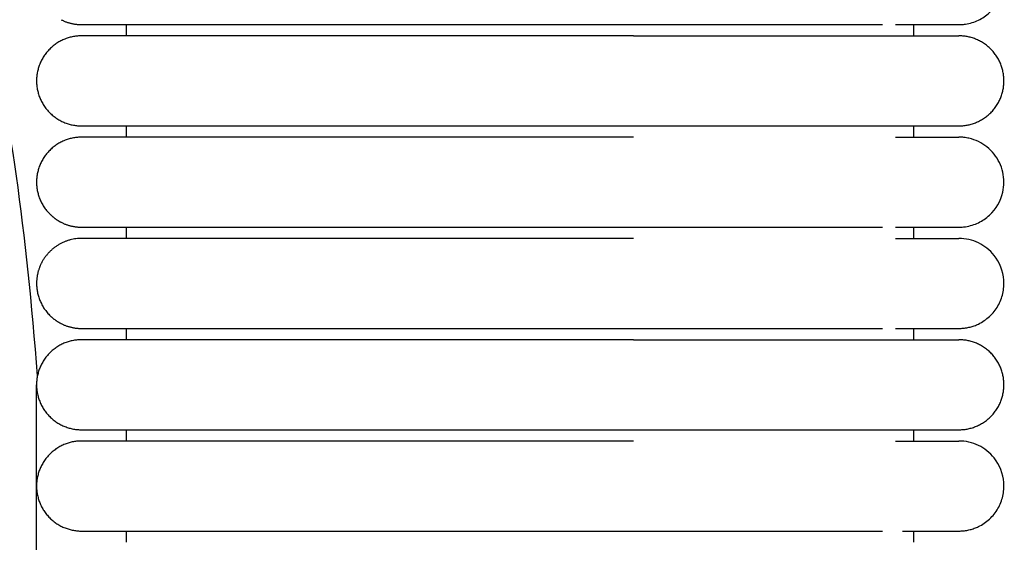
# Model space of a CAD drawing. Header units: millimetres. Extents: x -31695 to -19845, y -5614 to 7253.
# Tile 233 of 256: x -29456 to -29412, y 5400 to 5424. Entities that reach past the tile are written whole.
import ezdxf

# ---------------------------------------------------------------- set-up
doc = ezdxf.new("R2010")
doc.units = ezdxf.units.MM
doc.layers.add('2d', color=7, linetype='Continuous', true_color=0x000000)

msp = doc.modelspace()

# ---------------------------------------------------------------- linework, layer by layer
at = {"layer": '2d', "linetype": 'Continuous', "lineweight": -3}
msp.add_lwpolyline([(-29455.065, 4642.495), (-29455.065, 5407.495)], dxfattribs=at)
for points, knots in [([(-29414.064, 5423.495), (-29414.031, 5423.495), (-29413.998, 5423.496), (-29413.898, 5423.501), (-29413.832, 5423.508), (-29413.766, 5423.517), (-29413.569, 5423.547), (-29413.377, 5423.607), (-29413.197, 5423.693), (-29413.017, 5423.78), (-29412.85, 5423.893), (-29412.704, 5424.029), (-29412.412, 5424.3), (-29412.203, 5424.661), (-29412.114, 5425.05), (-29412.048, 5425.342), (-29412.048, 5425.649), (-29412.115, 5425.94), (-29412.182, 5426.232), (-29412.314, 5426.508), (-29412.501, 5426.742), (-29412.687, 5426.976), (-29412.928, 5427.167), (-29413.197, 5427.297), (-29413.332, 5427.362), (-29413.474, 5427.412), (-29413.62, 5427.445), (-29413.693, 5427.462), (-29413.767, 5427.474), (-29413.878, 5427.487), (-29413.915, 5427.49), (-29413.981, 5427.493), (-29414.037, 5427.494), (-29414.065, 5427.495)], [23.445449, 23.445449, 23.445449, 23.445449, 23.445585, 23.445585, 23.445858, 23.445858, 23.445858, 24.046304, 24.046304, 24.046304, 24.647116, 24.647116, 24.647116, 25.861402, 25.861402, 25.861402, 26.766961, 26.766961, 26.766961, 27.671866, 27.671866, 27.671866, 28.57713, 28.57713, 28.57713, 29.026869, 29.026869, 29.026869, 29.266306, 29.266306, 29.386017, 29.386017, 29.475734, 29.475734, 29.475734, 29.475734]), ([(-29428.526, 5423.495), (-29428.326, 5423.495), (-29428.121, 5423.495), (-29427.922, 5423.495), (-29427.72, 5423.495), (-29427.519, 5423.495), (-29427.318, 5423.495), (-29427.117, 5423.495), (-29426.916, 5423.495), (-29426.716, 5423.495), (-29426.516, 5423.495), (-29426.317, 5423.495), (-29426.118, 5423.495), (-29425.919, 5423.495), (-29425.722, 5423.495), (-29425.525, 5423.495), (-29425.329, 5423.495), (-29425.133, 5423.495), (-29424.939, 5423.495), (-29424.745, 5423.495), (-29424.553, 5423.495), (-29424.362, 5423.495), (-29424.171, 5423.495), (-29423.982, 5423.495), (-29423.795, 5423.495), (-29423.608, 5423.495), (-29423.423, 5423.495), (-29423.241, 5423.495), (-29423.059, 5423.495), (-29422.88, 5423.495), (-29422.705, 5423.495), (-29422.53, 5423.495), (-29422.358, 5423.495), (-29422.189, 5423.495), (-29422.021, 5423.495), (-29421.856, 5423.495), (-29421.693, 5423.495), (-29421.531, 5423.495), (-29421.372, 5423.495), (-29421.218, 5423.495), (-29421.063, 5423.495), (-29420.912, 5423.495), (-29420.764, 5423.495), (-29420.69, 5423.495), (-29420.618, 5423.495), (-29420.546, 5423.495), (-29420.474, 5423.495), (-29420.403, 5423.495), (-29420.333, 5423.495), (-29420.194, 5423.495), (-29420.057, 5423.495), (-29419.925, 5423.495), (-29419.923, 5423.495), (-29419.921, 5423.495), (-29419.913, 5423.495), (-29419.909, 5423.495), (-29419.905, 5423.495), (-29419.901, 5423.495), (-29419.894, 5423.495), (-29419.886, 5423.495), (-29419.878, 5423.495), (-29419.874, 5423.495), (-29419.87, 5423.495), (-29419.866, 5423.495), (-29419.863, 5423.495), (-29419.859, 5423.495), (-29419.855, 5423.495), (-29419.851, 5423.495), (-29419.847, 5423.495), (-29419.843, 5423.495), (-29419.839, 5423.495), (-29419.836, 5423.495), (-29419.832, 5423.495), (-29419.801, 5423.495), (-29419.77, 5423.495), (-29419.739, 5423.495), (-29419.709, 5423.495), (-29419.678, 5423.495), (-29419.648, 5423.495), (-29419.618, 5423.495), (-29419.588, 5423.495), (-29419.558, 5423.495), (-29419.543, 5423.495), (-29419.528, 5423.495), (-29419.513, 5423.495), (-29419.505, 5423.495), (-29419.498, 5423.495), (-29419.49, 5423.495), (-29419.483, 5423.495), (-29419.475, 5423.495), (-29419.468, 5423.495), (-29419.438, 5423.495), (-29419.408, 5423.495), (-29419.379, 5423.495), (-29419.32, 5423.495), (-29419.262, 5423.495), (-29419.204, 5423.495), (-29419.146, 5423.495), (-29419.089, 5423.495), (-29419.033, 5423.495), (-29419.026, 5423.495), (-29419.019, 5423.495), (-29419.012, 5423.495), (-29419.005, 5423.495), (-29418.998, 5423.495), (-29418.991, 5423.495), (-29418.977, 5423.495), (-29418.963, 5423.495), (-29418.949, 5423.495), (-29418.921, 5423.495), (-29418.893, 5423.495), (-29418.866, 5423.495), (-29418.811, 5423.495), (-29418.756, 5423.495), (-29418.703, 5423.495), (-29418.649, 5423.495), (-29418.596, 5423.495), (-29418.544, 5423.495), (-29418.518, 5423.495), (-29418.492, 5423.495), (-29418.467, 5423.495), (-29418.441, 5423.495), (-29418.416, 5423.495), (-29418.39, 5423.495), (-29418.365, 5423.495), (-29418.34, 5423.495), (-29418.315, 5423.495), (-29418.303, 5423.495), (-29418.29, 5423.495), (-29418.278, 5423.495), (-29418.266, 5423.495), (-29418.253, 5423.495), (-29418.241, 5423.495), (-29418.229, 5423.495), (-29418.217, 5423.495), (-29418.205, 5423.495), (-29418.199, 5423.495), (-29418.193, 5423.495), (-29418.187, 5423.495), (-29418.18, 5423.495), (-29418.174, 5423.495), (-29418.168, 5423.495), (-29418.162, 5423.495), (-29418.156, 5423.495), (-29418.15, 5423.495), (-29418.144, 5423.495), (-29418.138, 5423.495), (-29418.133, 5423.495), (-29418.121, 5423.495), (-29418.109, 5423.495), (-29418.097, 5423.495), (-29418.05, 5423.495), (-29418.003, 5423.495), (-29417.958, 5423.495), (-29417.912, 5423.495), (-29417.868, 5423.495), (-29417.824, 5423.495), (-29417.819, 5423.495), (-29417.813, 5423.495), (-29417.808, 5423.495), (-29417.802, 5423.495), (-29417.797, 5423.495), (-29417.791, 5423.495), (-29417.786, 5423.495), (-29417.781, 5423.495), (-29417.775, 5423.495), (-29417.77, 5423.495), (-29417.765, 5423.495), (-29417.759, 5423.495), (-29417.738, 5423.495), (-29417.717, 5423.495), (-29417.696, 5423.495), (-29417.685, 5423.495), (-29417.675, 5423.495), (-29417.665, 5423.495), (-29417.654, 5423.495), (-29417.644, 5423.495), (-29417.634, 5423.495), (-29417.629, 5423.495), (-29417.624, 5423.495), (-29417.619, 5423.495), (-29417.616, 5423.495), (-29417.613, 5423.495), (-29417.603, 5423.495), (-29417.593, 5423.495), (-29417.583, 5423.495), (-29417.573, 5423.495), (-29417.568, 5423.495), (-29417.563, 5423.495), (-29417.558, 5423.495), (-29417.553, 5423.495), (-29417.549, 5423.495), (-29417.544, 5423.495), (-29417.541, 5423.495), (-29417.539, 5423.495), (-29417.529, 5423.495), (-29417.524, 5423.495), (-29417.519, 5423.495), (-29417.46, 5423.495)], [0, 0, 0, 0, 0.61035, 0.61035, 0.61035, 1.221908, 1.221908, 1.221908, 1.834584, 1.834584, 1.834584, 2.448268, 2.448268, 2.448268, 3.062854, 3.062854, 3.062854, 3.678255, 3.678255, 3.678255, 4.2944, 4.2944, 4.2944, 4.911267, 4.911267, 4.911267, 5.52724, 5.52724, 5.52724, 6.137512, 6.137512, 6.137512, 6.742404, 6.742404, 6.742404, 7.341971, 7.341971, 7.341971, 7.936146, 7.936146, 7.936146, 8.52481, 8.52481, 8.52481, 8.81699, 8.81699, 8.81699, 9.107711, 9.107711, 9.107711, 9.684667, 9.684667, 9.684667, 9.701567, 9.701567, 9.701567, 9.718476, 9.718476, 9.718476, 9.752318, 9.752318, 9.752318, 9.76925, 9.76925, 9.76925, 9.786189, 9.786189, 9.786189, 9.803136, 9.803136, 9.803136, 9.820091, 9.820091, 9.820091, 9.955993, 9.955993, 9.955993, 10.092367, 10.092367, 10.092367, 10.229205, 10.229205, 10.229205, 10.297797, 10.297797, 10.297797, 10.332135, 10.332135, 10.332135, 10.366502, 10.366502, 10.366502, 10.50425, 10.50425, 10.50425, 10.781079, 10.781079, 10.781079, 11.059649, 11.059649, 11.059649, 11.09459, 11.09459, 11.09459, 11.129558, 11.129558, 11.129558, 11.199572, 11.199572, 11.199572, 11.339916, 11.339916, 11.339916, 11.621846, 11.621846, 11.621846, 11.905407, 11.905407, 11.905407, 12.04779, 12.04779, 12.04779, 12.190572, 12.190572, 12.190572, 12.33375, 12.33375, 12.33375, 12.405487, 12.405487, 12.405487, 12.477322, 12.477322, 12.477322, 12.549256, 12.549256, 12.549256, 12.585259, 12.585259, 12.585259, 12.621287, 12.621287, 12.621287, 12.657339, 12.657339, 12.657339, 12.693416, 12.693416, 12.693416, 12.765642, 12.765642, 12.765642, 13.05552, 13.05552, 13.05552, 13.346956, 13.346956, 13.346956, 13.383495, 13.383495, 13.383495, 13.420059, 13.420059, 13.420059, 13.456647, 13.456647, 13.456647, 13.49326, 13.49326, 13.49326, 13.639954, 13.639954, 13.639954, 13.713449, 13.713449, 13.713449, 13.787043, 13.787043, 13.787043, 13.823877, 13.823877, 13.823877, 13.860736, 13.860736, 13.860736, 13.934527, 13.934527, 13.934527, 13.97146, 13.97146, 13.97146, 14.008418, 14.008418, 14.008418, 14.045402, 14.045402, 14.045402, 14.08241, 14.08241, 14.08241, 14.08241]), ([(-29416.883, 5423.495), (-29416.2, 5423.495), (-29415.638, 5423.495), (-29415.203, 5423.495), (-29414.832, 5423.495), (-29414.554, 5423.495), (-29414.365, 5423.495), (-29414.177, 5423.495), (-29414.078, 5423.495), (-29414.065, 5423.495)], [0, 0, 0, 0, 8.585178, 8.585178, 8.585178, 15.830794, 15.830794, 15.830794, 22.971222, 22.971222, 22.971222, 22.971222]), ([(-29416.884, 5418.495), (-29416.198, 5418.495), (-29415.637, 5418.495), (-29415.203, 5418.495), (-29414.833, 5418.495), (-29414.554, 5418.495), (-29414.365, 5418.495), (-29414.177, 5418.495), (-29414.079, 5418.495), (-29414.065, 5418.495)], [0, 0, 0, 0, 8.649967, 8.649967, 8.649967, 15.950265, 15.950265, 15.950265, 23.14458, 23.14458, 23.14458, 23.14458]), ([(-29414.065, 5414.495), (-29414.065, 5414.495), (-29414.064, 5414.495), (-29414.031, 5414.495), (-29413.998, 5414.496), (-29413.898, 5414.501), (-29413.832, 5414.508), (-29413.766, 5414.517), (-29413.569, 5414.547), (-29413.377, 5414.607), (-29413.197, 5414.693), (-29413.017, 5414.78), (-29412.85, 5414.893), (-29412.704, 5415.029), (-29412.412, 5415.3), (-29412.203, 5415.661), (-29412.114, 5416.05), (-29412.048, 5416.342), (-29412.048, 5416.649), (-29412.115, 5416.94), (-29412.182, 5417.232), (-29412.314, 5417.508), (-29412.501, 5417.742), (-29412.687, 5417.976), (-29412.928, 5418.167), (-29413.197, 5418.297), (-29413.332, 5418.362), (-29413.474, 5418.412), (-29413.62, 5418.445), (-29413.693, 5418.462), (-29413.767, 5418.474), (-29413.878, 5418.487), (-29413.915, 5418.49), (-29413.981, 5418.493), (-29414.037, 5418.494), (-29414.065, 5418.495)], [22.984213, 22.984213, 22.984213, 22.984213, 23.054023, 23.054023, 23.155036, 23.155036, 23.357149, 23.357149, 23.357149, 23.964847, 23.964847, 23.964847, 24.572917, 24.572917, 24.572917, 25.80187, 25.80187, 25.80187, 26.718367, 26.718367, 26.718367, 27.634202, 27.634202, 27.634202, 28.550401, 28.550401, 28.550401, 29.005572, 29.005572, 29.005572, 29.247901, 29.247901, 29.369058, 29.369058, 29.459858, 29.459858, 29.459858, 29.459858]), ([(-29428.526, 5414.495), (-29428.326, 5414.495), (-29428.121, 5414.495), (-29427.922, 5414.495), (-29427.72, 5414.495), (-29427.519, 5414.495), (-29427.318, 5414.495), (-29427.117, 5414.495), (-29426.916, 5414.495), (-29426.716, 5414.495), (-29426.516, 5414.495), (-29426.317, 5414.495), (-29426.118, 5414.495), (-29425.919, 5414.495), (-29425.722, 5414.495), (-29425.525, 5414.495), (-29425.329, 5414.495), (-29425.133, 5414.495), (-29424.939, 5414.495), (-29424.745, 5414.495), (-29424.553, 5414.495), (-29424.362, 5414.495), (-29424.171, 5414.495), (-29423.982, 5414.495), (-29423.795, 5414.495), (-29423.608, 5414.495), (-29423.423, 5414.495), (-29423.241, 5414.495), (-29423.059, 5414.495), (-29422.88, 5414.495), (-29422.705, 5414.495), (-29422.53, 5414.495), (-29422.358, 5414.495), (-29422.189, 5414.495), (-29422.021, 5414.495), (-29421.856, 5414.495), (-29421.693, 5414.495), (-29421.531, 5414.495), (-29421.372, 5414.495), (-29421.218, 5414.495), (-29421.064, 5414.495), (-29420.912, 5414.495), (-29420.764, 5414.495), (-29420.617, 5414.495), (-29420.473, 5414.495), (-29420.333, 5414.495), (-29420.263, 5414.495), (-29420.194, 5414.495), (-29420.126, 5414.495), (-29420.058, 5414.495), (-29419.991, 5414.495), (-29419.925, 5414.495), (-29419.923, 5414.495), (-29419.921, 5414.495), (-29419.913, 5414.495), (-29419.909, 5414.495), (-29419.905, 5414.495), (-29419.901, 5414.495), (-29419.894, 5414.495), (-29419.886, 5414.495), (-29419.878, 5414.495), (-29419.87, 5414.495), (-29419.863, 5414.495), (-29419.855, 5414.495), (-29419.851, 5414.495), (-29419.847, 5414.495), (-29419.843, 5414.495), (-29419.841, 5414.495), (-29419.839, 5414.495), (-29419.832, 5414.495), (-29419.801, 5414.495), (-29419.77, 5414.495), (-29419.739, 5414.495), (-29419.709, 5414.495), (-29419.678, 5414.495), (-29419.648, 5414.495), (-29419.618, 5414.495), (-29419.588, 5414.495), (-29419.558, 5414.495), (-29419.543, 5414.495), (-29419.528, 5414.495), (-29419.513, 5414.495), (-29419.498, 5414.495), (-29419.483, 5414.495), (-29419.468, 5414.495), (-29419.438, 5414.495), (-29419.408, 5414.495), (-29419.379, 5414.495), (-29419.35, 5414.495), (-29419.32, 5414.495), (-29419.291, 5414.495), (-29419.262, 5414.495), (-29419.233, 5414.495), (-29419.204, 5414.495), (-29419.146, 5414.495), (-29419.089, 5414.495), (-29419.033, 5414.495), (-29419.026, 5414.495), (-29419.019, 5414.495), (-29419.012, 5414.495), (-29419.005, 5414.495), (-29418.998, 5414.495), (-29418.991, 5414.495), (-29418.977, 5414.495), (-29418.963, 5414.495), (-29418.949, 5414.495), (-29418.921, 5414.495), (-29418.893, 5414.495), (-29418.866, 5414.495), (-29418.811, 5414.495), (-29418.756, 5414.495), (-29418.703, 5414.495), (-29418.649, 5414.495), (-29418.596, 5414.495), (-29418.544, 5414.495), (-29418.518, 5414.495), (-29418.492, 5414.495), (-29418.467, 5414.495), (-29418.441, 5414.495), (-29418.416, 5414.495), (-29418.39, 5414.495), (-29418.365, 5414.495), (-29418.34, 5414.495), (-29418.315, 5414.495), (-29418.303, 5414.495), (-29418.29, 5414.495), (-29418.278, 5414.495), (-29418.266, 5414.495), (-29418.253, 5414.495), (-29418.241, 5414.495), (-29418.229, 5414.495), (-29418.217, 5414.495), (-29418.205, 5414.495), (-29418.199, 5414.495), (-29418.193, 5414.495), (-29418.187, 5414.495), (-29418.18, 5414.495), (-29418.174, 5414.495), (-29418.168, 5414.495), (-29418.162, 5414.495), (-29418.156, 5414.495), (-29418.15, 5414.495), (-29418.144, 5414.495), (-29418.138, 5414.495), (-29418.133, 5414.495), (-29418.121, 5414.495), (-29418.109, 5414.495), (-29418.097, 5414.495), (-29418.05, 5414.495), (-29418.003, 5414.495), (-29417.958, 5414.495), (-29417.912, 5414.495), (-29417.868, 5414.495), (-29417.824, 5414.495), (-29417.819, 5414.495), (-29417.813, 5414.495), (-29417.808, 5414.495), (-29417.802, 5414.495), (-29417.797, 5414.495), (-29417.791, 5414.495), (-29417.786, 5414.495), (-29417.781, 5414.495), (-29417.775, 5414.495), (-29417.77, 5414.495), (-29417.765, 5414.495), (-29417.759, 5414.495), (-29417.738, 5414.495), (-29417.717, 5414.495), (-29417.696, 5414.495), (-29417.685, 5414.495), (-29417.675, 5414.495), (-29417.665, 5414.495), (-29417.654, 5414.495), (-29417.644, 5414.495), (-29417.634, 5414.495), (-29417.629, 5414.495), (-29417.624, 5414.495), (-29417.619, 5414.495), (-29417.616, 5414.495), (-29417.613, 5414.495), (-29417.603, 5414.495), (-29417.593, 5414.495), (-29417.583, 5414.495), (-29417.573, 5414.495), (-29417.568, 5414.495), (-29417.563, 5414.495), (-29417.558, 5414.495), (-29417.553, 5414.495), (-29417.549, 5414.495), (-29417.544, 5414.495), (-29417.541, 5414.495), (-29417.539, 5414.495), (-29417.529, 5414.495), (-29417.524, 5414.495), (-29417.519, 5414.495), (-29417.46, 5414.495)], [0, 0, 0, 0, 0.61035, 0.61035, 0.61035, 1.221908, 1.221908, 1.221908, 1.834584, 1.834584, 1.834584, 2.448268, 2.448268, 2.448268, 3.062854, 3.062854, 3.062854, 3.678255, 3.678255, 3.678255, 4.2944, 4.2944, 4.2944, 4.911267, 4.911267, 4.911267, 5.52724, 5.52724, 5.52724, 6.137512, 6.137512, 6.137512, 6.742404, 6.742404, 6.742404, 7.341971, 7.341971, 7.341971, 7.936146, 7.936146, 7.936146, 8.524809, 8.524809, 8.524809, 9.107743, 9.107743, 9.107743, 9.39697, 9.39697, 9.39697, 9.684666, 9.684666, 9.684666, 9.701566, 9.701566, 9.701566, 9.718476, 9.718476, 9.718476, 9.752317, 9.752317, 9.752317, 9.786188, 9.786188, 9.786188, 9.803135, 9.803135, 9.803135, 9.82009, 9.82009, 9.82009, 9.955993, 9.955993, 9.955993, 10.092366, 10.092366, 10.092366, 10.229204, 10.229204, 10.229204, 10.297796, 10.297796, 10.297796, 10.366501, 10.366501, 10.366501, 10.504249, 10.504249, 10.504249, 10.642443, 10.642443, 10.642443, 10.781077, 10.781077, 10.781077, 11.059646, 11.059646, 11.059646, 11.094587, 11.094587, 11.094587, 11.129555, 11.129555, 11.129555, 11.19957, 11.19957, 11.19957, 11.339913, 11.339913, 11.339913, 11.621843, 11.621843, 11.621843, 11.905404, 11.905404, 11.905404, 12.047787, 12.047787, 12.047787, 12.190569, 12.190569, 12.190569, 12.333747, 12.333747, 12.333747, 12.405484, 12.405484, 12.405484, 12.477319, 12.477319, 12.477319, 12.549253, 12.549253, 12.549253, 12.585256, 12.585256, 12.585256, 12.621284, 12.621284, 12.621284, 12.657336, 12.657336, 12.657336, 12.693413, 12.693413, 12.693413, 12.765639, 12.765639, 12.765639, 13.055517, 13.055517, 13.055517, 13.346952, 13.346952, 13.346952, 13.383492, 13.383492, 13.383492, 13.420056, 13.420056, 13.420056, 13.456644, 13.456644, 13.456644, 13.493257, 13.493257, 13.493257, 13.639951, 13.639951, 13.639951, 13.713446, 13.713446, 13.713446, 13.787039, 13.787039, 13.787039, 13.823873, 13.823873, 13.823873, 13.860732, 13.860732, 13.860732, 13.934524, 13.934524, 13.934524, 13.971457, 13.971457, 13.971457, 14.008415, 14.008415, 14.008415, 14.045398, 14.045398, 14.045398, 14.082406, 14.082406, 14.082406, 14.082406]), ([(-29416.883, 5414.495), (-29416.2, 5414.495), (-29415.638, 5414.495), (-29415.203, 5414.495), (-29414.832, 5414.495), (-29414.554, 5414.495), (-29414.365, 5414.495), (-29414.177, 5414.495), (-29414.078, 5414.495), (-29414.065, 5414.495)], [0, 0, 0, 0, 8.585179, 8.585179, 8.585179, 15.830796, 15.830796, 15.830796, 22.971224, 22.971224, 22.971224, 22.971224]), ([(-29416.883, 5413.995), (-29416.198, 5413.995), (-29415.637, 5413.995), (-29415.203, 5413.995), (-29414.832, 5413.995), (-29414.554, 5413.995), (-29414.365, 5413.995), (-29414.177, 5413.995), (-29414.078, 5413.995), (-29414.065, 5413.995)], [0, 0, 0, 0, 8.64999, 8.64999, 8.64999, 15.950307, 15.950307, 15.950307, 23.144641, 23.144641, 23.144641, 23.144641]), ([(-29414.069, 5409.995), (-29414.032, 5409.996), (-29413.998, 5409.997), (-29413.965, 5409.998), (-29413.932, 5410), (-29413.899, 5410.003), (-29413.866, 5410.005), (-29413.833, 5410.01), (-29413.8, 5410.014), (-29413.767, 5410.018), (-29413.734, 5410.024), (-29413.701, 5410.029), (-29413.669, 5410.035), (-29413.636, 5410.043), (-29413.604, 5410.05), (-29413.571, 5410.057), (-29413.539, 5410.066), (-29413.507, 5410.075), (-29413.475, 5410.084), (-29413.444, 5410.095), (-29413.412, 5410.105), (-29413.381, 5410.116), (-29413.35, 5410.128), (-29413.319, 5410.14), (-29413.288, 5410.152), (-29413.258, 5410.165), (-29413.227, 5410.179), (-29413.197, 5410.193), (-29413.017, 5410.279), (-29412.851, 5410.393), (-29412.704, 5410.529), (-29412.558, 5410.665), (-29412.432, 5410.822), (-29412.333, 5410.995), (-29412.233, 5411.168), (-29412.159, 5411.355), (-29412.115, 5411.55), (-29412.07, 5411.744), (-29412.055, 5411.946), (-29412.07, 5412.145), (-29412.1, 5412.542), (-29412.252, 5412.93), (-29412.501, 5413.242), (-29412.687, 5413.476), (-29412.927, 5413.667), (-29413.197, 5413.797), (-29413.467, 5413.927), (-29413.765, 5413.995), (-29414.065, 5413.995)], [27.520765, 27.520765, 27.520765, 27.520765, 28.585186, 28.585186, 28.585186, 29.649607, 29.649607, 29.649607, 30.714027, 30.714027, 30.714027, 31.778448, 31.778448, 31.778448, 32.842869, 32.842869, 32.842869, 33.907289, 33.907289, 33.907289, 34.97171, 34.97171, 34.97171, 36.036131, 36.036131, 36.036131, 37.100551, 37.100551, 37.100551, 37.740116, 37.740116, 37.740116, 38.37936, 38.37936, 38.37936, 39.018712, 39.018712, 39.018712, 39.658369, 39.658369, 39.658369, 40.950988, 40.950988, 40.950988, 41.914881, 41.914881, 41.914881, 42.878079, 42.878079, 42.878079, 42.878079]), ([(-29428.526, 5409.995), (-29428.326, 5409.995), (-29428.121, 5409.995), (-29427.922, 5409.995), (-29427.72, 5409.995), (-29427.519, 5409.995), (-29427.318, 5409.995), (-29427.117, 5409.995), (-29426.916, 5409.995), (-29426.716, 5409.995), (-29426.516, 5409.995), (-29426.317, 5409.995), (-29426.118, 5409.995), (-29425.919, 5409.995), (-29425.722, 5409.995), (-29425.525, 5409.995), (-29425.329, 5409.995), (-29425.133, 5409.995), (-29424.939, 5409.995), (-29424.745, 5409.995), (-29424.553, 5409.995), (-29424.362, 5409.995), (-29424.171, 5409.995), (-29423.982, 5409.995), (-29423.795, 5409.995), (-29423.607, 5409.995), (-29423.422, 5409.995), (-29423.241, 5409.995), (-29423.059, 5409.995), (-29422.88, 5409.995), (-29422.705, 5409.995), (-29422.53, 5409.995), (-29422.358, 5409.995), (-29422.189, 5409.995), (-29422.02, 5409.995), (-29421.855, 5409.995), (-29421.693, 5409.995), (-29421.531, 5409.995), (-29421.372, 5409.995), (-29421.218, 5409.995), (-29421.063, 5409.995), (-29420.912, 5409.995), (-29420.764, 5409.995), (-29420.616, 5409.995), (-29420.473, 5409.995), (-29420.333, 5409.995), (-29420.263, 5409.995), (-29420.194, 5409.995), (-29420.126, 5409.995), (-29420.058, 5409.995), (-29419.991, 5409.995), (-29419.925, 5409.995), (-29419.923, 5409.995), (-29419.921, 5409.995), (-29419.913, 5409.995), (-29419.909, 5409.995), (-29419.905, 5409.995), (-29419.901, 5409.995), (-29419.894, 5409.995), (-29419.886, 5409.995), (-29419.878, 5409.995), (-29419.87, 5409.995), (-29419.863, 5409.995), (-29419.855, 5409.995), (-29419.851, 5409.995), (-29419.847, 5409.995), (-29419.843, 5409.995), (-29419.841, 5409.995), (-29419.839, 5409.995), (-29419.832, 5409.995), (-29419.801, 5409.995), (-29419.77, 5409.995), (-29419.739, 5409.995), (-29419.709, 5409.995), (-29419.678, 5409.995), (-29419.648, 5409.995), (-29419.618, 5409.995), (-29419.588, 5409.995), (-29419.558, 5409.995), (-29419.543, 5409.995), (-29419.528, 5409.995), (-29419.513, 5409.995), (-29419.498, 5409.995), (-29419.483, 5409.995), (-29419.468, 5409.995), (-29419.438, 5409.995), (-29419.409, 5409.995), (-29419.379, 5409.995), (-29419.35, 5409.995), (-29419.32, 5409.995), (-29419.291, 5409.995), (-29419.262, 5409.995), (-29419.233, 5409.995), (-29419.204, 5409.995), (-29419.146, 5409.995), (-29419.089, 5409.995), (-29419.033, 5409.995), (-29419.026, 5409.995), (-29419.019, 5409.995), (-29419.012, 5409.995), (-29419.005, 5409.995), (-29418.998, 5409.995), (-29418.991, 5409.995), (-29418.977, 5409.995), (-29418.963, 5409.995), (-29418.949, 5409.995), (-29418.921, 5409.995), (-29418.893, 5409.995), (-29418.866, 5409.995), (-29418.811, 5409.995), (-29418.756, 5409.995), (-29418.703, 5409.995), (-29418.649, 5409.995), (-29418.596, 5409.995), (-29418.544, 5409.995), (-29418.518, 5409.995), (-29418.493, 5409.995), (-29418.467, 5409.995), (-29418.441, 5409.995), (-29418.416, 5409.995), (-29418.39, 5409.995), (-29418.365, 5409.995), (-29418.34, 5409.995), (-29418.315, 5409.995), (-29418.303, 5409.995), (-29418.29, 5409.995), (-29418.278, 5409.995), (-29418.266, 5409.995), (-29418.253, 5409.995), (-29418.241, 5409.995), (-29418.229, 5409.995), (-29418.217, 5409.995), (-29418.205, 5409.995), (-29418.199, 5409.995), (-29418.193, 5409.995), (-29418.187, 5409.995), (-29418.18, 5409.995), (-29418.174, 5409.995), (-29418.168, 5409.995), (-29418.162, 5409.995), (-29418.156, 5409.995), (-29418.15, 5409.995), (-29418.144, 5409.995), (-29418.138, 5409.995), (-29418.133, 5409.995), (-29418.121, 5409.995), (-29418.109, 5409.995), (-29418.097, 5409.995), (-29418.05, 5409.995), (-29418.003, 5409.995), (-29417.958, 5409.995), (-29417.912, 5409.995), (-29417.868, 5409.995), (-29417.824, 5409.995), (-29417.819, 5409.995), (-29417.813, 5409.995), (-29417.808, 5409.995), (-29417.802, 5409.995), (-29417.797, 5409.995), (-29417.791, 5409.995), (-29417.786, 5409.995), (-29417.781, 5409.995), (-29417.775, 5409.995), (-29417.77, 5409.995), (-29417.765, 5409.995), (-29417.759, 5409.995), (-29417.738, 5409.995), (-29417.717, 5409.995), (-29417.696, 5409.995), (-29417.685, 5409.995), (-29417.675, 5409.995), (-29417.665, 5409.995), (-29417.654, 5409.995), (-29417.644, 5409.995), (-29417.634, 5409.995), (-29417.629, 5409.995), (-29417.624, 5409.995), (-29417.619, 5409.995), (-29417.616, 5409.995), (-29417.613, 5409.995), (-29417.603, 5409.995), (-29417.593, 5409.995), (-29417.583, 5409.995), (-29417.573, 5409.995), (-29417.568, 5409.995), (-29417.563, 5409.995), (-29417.558, 5409.995), (-29417.553, 5409.995), (-29417.549, 5409.995), (-29417.544, 5409.995), (-29417.541, 5409.995), (-29417.539, 5409.995), (-29417.529, 5409.995), (-29417.524, 5409.995), (-29417.519, 5409.995), (-29417.46, 5409.995)], [0, 0, 0, 0, 0.61035, 0.61035, 0.61035, 1.221908, 1.221908, 1.221908, 1.834584, 1.834584, 1.834584, 2.448268, 2.448268, 2.448268, 3.062854, 3.062854, 3.062854, 3.678254, 3.678254, 3.678254, 4.2944, 4.2944, 4.2944, 4.911267, 4.911267, 4.911267, 5.52724, 5.52724, 5.52724, 6.137512, 6.137512, 6.137512, 6.742404, 6.742404, 6.742404, 7.341971, 7.341971, 7.341971, 7.936146, 7.936146, 7.936146, 8.524809, 8.524809, 8.524809, 9.107743, 9.107743, 9.107743, 9.39697, 9.39697, 9.39697, 9.684666, 9.684666, 9.684666, 9.701566, 9.701566, 9.701566, 9.718475, 9.718475, 9.718475, 9.752316, 9.752316, 9.752316, 9.786188, 9.786188, 9.786188, 9.803135, 9.803135, 9.803135, 9.820089, 9.820089, 9.820089, 9.955992, 9.955992, 9.955992, 10.092366, 10.092366, 10.092366, 10.229204, 10.229204, 10.229204, 10.297795, 10.297795, 10.297795, 10.3665, 10.3665, 10.3665, 10.504248, 10.504248, 10.504248, 10.642442, 10.642442, 10.642442, 10.781077, 10.781077, 10.781077, 11.059645, 11.059645, 11.059645, 11.094587, 11.094587, 11.094587, 11.129555, 11.129555, 11.129555, 11.199569, 11.199569, 11.199569, 11.339912, 11.339912, 11.339912, 11.621842, 11.621842, 11.621842, 11.905404, 11.905404, 11.905404, 12.047787, 12.047787, 12.047787, 12.190569, 12.190569, 12.190569, 12.333747, 12.333747, 12.333747, 12.405484, 12.405484, 12.405484, 12.477319, 12.477319, 12.477319, 12.549252, 12.549252, 12.549252, 12.585256, 12.585256, 12.585256, 12.621284, 12.621284, 12.621284, 12.657336, 12.657336, 12.657336, 12.693413, 12.693413, 12.693413, 12.765639, 12.765639, 12.765639, 13.055517, 13.055517, 13.055517, 13.346952, 13.346952, 13.346952, 13.383491, 13.383491, 13.383491, 13.420055, 13.420055, 13.420055, 13.456644, 13.456644, 13.456644, 13.493256, 13.493256, 13.493256, 13.63995, 13.63995, 13.63995, 13.713446, 13.713446, 13.713446, 13.787039, 13.787039, 13.787039, 13.823873, 13.823873, 13.823873, 13.860732, 13.860732, 13.860732, 13.934523, 13.934523, 13.934523, 13.971457, 13.971457, 13.971457, 14.008415, 14.008415, 14.008415, 14.045398, 14.045398, 14.045398, 14.082406, 14.082406, 14.082406, 14.082406]), ([(-29416.883, 5409.995), (-29416.2, 5409.995), (-29415.641, 5409.995), (-29415.207, 5409.995), (-29414.837, 5409.995), (-29414.559, 5409.995), (-29414.37, 5409.995), (-29414.182, 5409.995), (-29414.083, 5409.995), (-29414.07, 5409.995)], [0.021127, 0.021127, 0.021127, 0.021127, 8.582814, 8.582814, 8.582814, 15.826694, 15.826694, 15.826694, 22.965409, 22.965409, 22.965409, 22.965409]), ([(-29416.883, 5404.995), (-29416.198, 5404.995), (-29415.637, 5404.995), (-29415.203, 5404.995), (-29414.832, 5404.995), (-29414.554, 5404.995), (-29414.365, 5404.995), (-29414.177, 5404.995), (-29414.078, 5404.995), (-29414.065, 5404.995)], [0, 0, 0, 0, 8.64999, 8.64999, 8.64999, 15.950307, 15.950307, 15.950307, 23.144641, 23.144641, 23.144641, 23.144641]), ([(-29414.069, 5400.995), (-29414.032, 5400.996), (-29413.998, 5400.997), (-29413.965, 5400.998), (-29413.932, 5401), (-29413.899, 5401.003), (-29413.866, 5401.005), (-29413.833, 5401.01), (-29413.8, 5401.014), (-29413.767, 5401.018), (-29413.734, 5401.024), (-29413.701, 5401.029), (-29413.669, 5401.035), (-29413.636, 5401.043), (-29413.604, 5401.05), (-29413.571, 5401.057), (-29413.539, 5401.066), (-29413.507, 5401.075), (-29413.475, 5401.084), (-29413.444, 5401.095), (-29413.412, 5401.105), (-29413.381, 5401.116), (-29413.35, 5401.128), (-29413.319, 5401.14), (-29413.288, 5401.152), (-29413.258, 5401.165), (-29413.227, 5401.179), (-29413.197, 5401.193), (-29413.017, 5401.279), (-29412.851, 5401.393), (-29412.704, 5401.529), (-29412.558, 5401.665), (-29412.432, 5401.822), (-29412.333, 5401.995), (-29412.233, 5402.168), (-29412.159, 5402.355), (-29412.115, 5402.55), (-29412.07, 5402.744), (-29412.055, 5402.946), (-29412.07, 5403.145), (-29412.1, 5403.542), (-29412.252, 5403.93), (-29412.501, 5404.242), (-29412.687, 5404.476), (-29412.927, 5404.667), (-29413.197, 5404.797), (-29413.467, 5404.927), (-29413.765, 5404.995), (-29414.065, 5404.995)], [27.520766, 27.520766, 27.520766, 27.520766, 28.585186, 28.585186, 28.585186, 29.649607, 29.649607, 29.649607, 30.714028, 30.714028, 30.714028, 31.778448, 31.778448, 31.778448, 32.842869, 32.842869, 32.842869, 33.90729, 33.90729, 33.90729, 34.97171, 34.97171, 34.97171, 36.036131, 36.036131, 36.036131, 37.100552, 37.100552, 37.100552, 37.740116, 37.740116, 37.740116, 38.37936, 38.37936, 38.37936, 39.018712, 39.018712, 39.018712, 39.658369, 39.658369, 39.658369, 40.950988, 40.950988, 40.950988, 41.914881, 41.914881, 41.914881, 42.878079, 42.878079, 42.878079, 42.878079]), ([(-29428.526, 5400.995), (-29428.326, 5400.995), (-29428.121, 5400.995), (-29427.922, 5400.995), (-29427.72, 5400.995), (-29427.519, 5400.995), (-29427.318, 5400.995), (-29427.117, 5400.995), (-29426.916, 5400.995), (-29426.716, 5400.995), (-29426.516, 5400.995), (-29426.317, 5400.995), (-29426.118, 5400.995), (-29425.919, 5400.995), (-29425.722, 5400.995), (-29425.525, 5400.995), (-29425.329, 5400.995), (-29425.133, 5400.995), (-29424.939, 5400.995), (-29424.745, 5400.995), (-29424.553, 5400.995), (-29424.362, 5400.995), (-29424.171, 5400.995), (-29423.982, 5400.995), (-29423.795, 5400.995), (-29423.607, 5400.995), (-29423.422, 5400.995), (-29423.241, 5400.995), (-29423.059, 5400.995), (-29422.88, 5400.995), (-29422.705, 5400.995), (-29422.53, 5400.995), (-29422.358, 5400.995), (-29422.189, 5400.995), (-29422.02, 5400.995), (-29421.855, 5400.995), (-29421.693, 5400.995), (-29421.531, 5400.995), (-29421.372, 5400.995), (-29421.218, 5400.995), (-29421.063, 5400.995), (-29420.912, 5400.995), (-29420.764, 5400.995), (-29420.616, 5400.995), (-29420.473, 5400.995), (-29420.333, 5400.995), (-29420.263, 5400.995), (-29420.194, 5400.995), (-29420.126, 5400.995), (-29420.058, 5400.995), (-29419.991, 5400.995), (-29419.925, 5400.995), (-29419.923, 5400.995), (-29419.921, 5400.995), (-29419.913, 5400.995), (-29419.909, 5400.995), (-29419.905, 5400.995), (-29419.901, 5400.995), (-29419.894, 5400.995), (-29419.886, 5400.995), (-29419.878, 5400.995), (-29419.87, 5400.995), (-29419.863, 5400.995), (-29419.855, 5400.995), (-29419.851, 5400.995), (-29419.847, 5400.995), (-29419.843, 5400.995), (-29419.841, 5400.995), (-29419.839, 5400.995), (-29419.832, 5400.995), (-29419.801, 5400.995), (-29419.77, 5400.995), (-29419.739, 5400.995), (-29419.709, 5400.995), (-29419.678, 5400.995), (-29419.648, 5400.995), (-29419.618, 5400.995), (-29419.588, 5400.995), (-29419.558, 5400.995), (-29419.543, 5400.995), (-29419.528, 5400.995), (-29419.513, 5400.995), (-29419.498, 5400.995), (-29419.483, 5400.995), (-29419.468, 5400.995), (-29419.438, 5400.995), (-29419.409, 5400.995), (-29419.379, 5400.995), (-29419.35, 5400.995), (-29419.32, 5400.995), (-29419.291, 5400.995), (-29419.262, 5400.995), (-29419.233, 5400.995), (-29419.204, 5400.995), (-29419.146, 5400.995), (-29419.089, 5400.995), (-29419.033, 5400.995), (-29419.026, 5400.995), (-29419.019, 5400.995), (-29419.012, 5400.995), (-29419.005, 5400.995), (-29418.998, 5400.995), (-29418.991, 5400.995), (-29418.977, 5400.995), (-29418.963, 5400.995), (-29418.949, 5400.995), (-29418.921, 5400.995), (-29418.893, 5400.995), (-29418.866, 5400.995), (-29418.811, 5400.995), (-29418.756, 5400.995), (-29418.703, 5400.995), (-29418.649, 5400.995), (-29418.596, 5400.995), (-29418.544, 5400.995), (-29418.518, 5400.995), (-29418.493, 5400.995), (-29418.467, 5400.995), (-29418.441, 5400.995), (-29418.416, 5400.995), (-29418.39, 5400.995), (-29418.365, 5400.995), (-29418.34, 5400.995), (-29418.315, 5400.995), (-29418.303, 5400.995), (-29418.29, 5400.995), (-29418.278, 5400.995), (-29418.266, 5400.995), (-29418.253, 5400.995), (-29418.241, 5400.995), (-29418.229, 5400.995), (-29418.217, 5400.995), (-29418.205, 5400.995), (-29418.199, 5400.995), (-29418.193, 5400.995), (-29418.187, 5400.995), (-29418.18, 5400.995), (-29418.174, 5400.995), (-29418.168, 5400.995), (-29418.162, 5400.995), (-29418.156, 5400.995), (-29418.15, 5400.995), (-29418.144, 5400.995), (-29418.138, 5400.995), (-29418.133, 5400.995), (-29418.121, 5400.995), (-29418.109, 5400.995), (-29418.097, 5400.995), (-29418.05, 5400.995), (-29418.003, 5400.995), (-29417.958, 5400.995), (-29417.912, 5400.995), (-29417.868, 5400.995), (-29417.824, 5400.995), (-29417.819, 5400.995), (-29417.813, 5400.995), (-29417.808, 5400.995), (-29417.802, 5400.995), (-29417.797, 5400.995), (-29417.791, 5400.995), (-29417.786, 5400.995), (-29417.781, 5400.995), (-29417.775, 5400.995), (-29417.77, 5400.995), (-29417.765, 5400.995), (-29417.759, 5400.995), (-29417.738, 5400.995), (-29417.717, 5400.995), (-29417.696, 5400.995), (-29417.685, 5400.995), (-29417.675, 5400.995), (-29417.665, 5400.995), (-29417.654, 5400.995), (-29417.644, 5400.995), (-29417.634, 5400.995), (-29417.629, 5400.995), (-29417.624, 5400.995), (-29417.619, 5400.995), (-29417.616, 5400.995), (-29417.613, 5400.995), (-29417.603, 5400.995), (-29417.593, 5400.995), (-29417.583, 5400.995), (-29417.573, 5400.995), (-29417.568, 5400.995), (-29417.563, 5400.995), (-29417.558, 5400.995), (-29417.553, 5400.995), (-29417.549, 5400.995), (-29417.544, 5400.995), (-29417.541, 5400.995), (-29417.539, 5400.995), (-29417.529, 5400.995), (-29417.524, 5400.995), (-29417.519, 5400.995), (-29417.46, 5400.995)], [0, 0, 0, 0, 0.61035, 0.61035, 0.61035, 1.221908, 1.221908, 1.221908, 1.834584, 1.834584, 1.834584, 2.448268, 2.448268, 2.448268, 3.062854, 3.062854, 3.062854, 3.678254, 3.678254, 3.678254, 4.294399, 4.294399, 4.294399, 4.911266, 4.911266, 4.911266, 5.527239, 5.527239, 5.527239, 6.137512, 6.137512, 6.137512, 6.742403, 6.742403, 6.742403, 7.341971, 7.341971, 7.341971, 7.936146, 7.936146, 7.936146, 8.524809, 8.524809, 8.524809, 9.107743, 9.107743, 9.107743, 9.396969, 9.396969, 9.396969, 9.684666, 9.684666, 9.684666, 9.701566, 9.701566, 9.701566, 9.718475, 9.718475, 9.718475, 9.752316, 9.752316, 9.752316, 9.786188, 9.786188, 9.786188, 9.803135, 9.803135, 9.803135, 9.820089, 9.820089, 9.820089, 9.955992, 9.955992, 9.955992, 10.092366, 10.092366, 10.092366, 10.229204, 10.229204, 10.229204, 10.297795, 10.297795, 10.297795, 10.3665, 10.3665, 10.3665, 10.504248, 10.504248, 10.504248, 10.642442, 10.642442, 10.642442, 10.781076, 10.781076, 10.781076, 11.059645, 11.059645, 11.059645, 11.094587, 11.094587, 11.094587, 11.129554, 11.129554, 11.129554, 11.199569, 11.199569, 11.199569, 11.339912, 11.339912, 11.339912, 11.621842, 11.621842, 11.621842, 11.905403, 11.905403, 11.905403, 12.047787, 12.047787, 12.047787, 12.190569, 12.190569, 12.190569, 12.333746, 12.333746, 12.333746, 12.405483, 12.405483, 12.405483, 12.477319, 12.477319, 12.477319, 12.549252, 12.549252, 12.549252, 12.585255, 12.585255, 12.585255, 12.621283, 12.621283, 12.621283, 12.657336, 12.657336, 12.657336, 12.693413, 12.693413, 12.693413, 12.765639, 12.765639, 12.765639, 13.055516, 13.055516, 13.055516, 13.346952, 13.346952, 13.346952, 13.383491, 13.383491, 13.383491, 13.420055, 13.420055, 13.420055, 13.456643, 13.456643, 13.456643, 13.493256, 13.493256, 13.493256, 13.63995, 13.63995, 13.63995, 13.713445, 13.713445, 13.713445, 13.787039, 13.787039, 13.787039, 13.823873, 13.823873, 13.823873, 13.860732, 13.860732, 13.860732, 13.934523, 13.934523, 13.934523, 13.971456, 13.971456, 13.971456, 14.008414, 14.008414, 14.008414, 14.045397, 14.045397, 14.045397, 14.082406, 14.082406, 14.082406, 14.082406]), ([(-29416.578, 5400.995), (-29416.032, 5400.995), (-29415.575, 5400.995), (-29415.207, 5400.995), (-29414.837, 5400.995), (-29414.559, 5400.995), (-29414.37, 5400.995), (-29414.182, 5400.995), (-29414.083, 5400.995), (-29414.07, 5400.995)], [1.313065, 1.313065, 1.313065, 1.313065, 8.570473, 8.570473, 8.570473, 15.820569, 15.820569, 15.820569, 22.96541, 22.96541, 22.96541, 22.96541])]:
    msp.add_open_spline(points, degree=3, knots=knots, dxfattribs=at)
for points, degree in [([(-29455.024, 5407.892), (-29455.506, 5414.264), (-29456.251, 5419.714), (-29457.399, 5424.307)], 3), ([(-29451.065, 5422.995), (-29451.065, 5423.245), (-29451.065, 5423.495)], 2), ([(-29446.065, 5423.495), (-29437.295, 5423.495), (-29428.526, 5423.495)], 2), ([(-29416.065, 5422.995), (-29416.065, 5423.245), (-29416.065, 5423.495)], 2), ([(-29428.526, 5422.995), (-29437.295, 5422.995), (-29446.065, 5422.995)], 2), ([(-29451.065, 5418.495), (-29451.065, 5418.745), (-29451.065, 5418.995)], 2), ([(-29446.065, 5418.995), (-29437.295, 5418.995), (-29428.526, 5418.995)], 2), ([(-29416.065, 5418.495), (-29416.065, 5418.745), (-29416.065, 5418.995)], 2), ([(-29428.526, 5418.495), (-29437.295, 5418.495), (-29446.065, 5418.495)], 2), ([(-29451.065, 5413.995), (-29451.065, 5414.245), (-29451.065, 5414.495)], 2), ([(-29446.065, 5414.495), (-29437.295, 5414.495), (-29428.526, 5414.495)], 2), ([(-29416.065, 5413.995), (-29416.065, 5414.245), (-29416.065, 5414.495)], 2), ([(-29428.526, 5413.995), (-29437.295, 5413.995), (-29446.065, 5413.995)], 2), ([(-29451.065, 5409.495), (-29451.065, 5409.745), (-29451.065, 5409.995)], 2), ([(-29446.065, 5409.995), (-29437.295, 5409.995), (-29428.526, 5409.995)], 2), ([(-29416.065, 5409.495), (-29416.065, 5409.745), (-29416.065, 5409.995)], 2), ([(-29414.069, 5409.995), (-29414.069, 5409.995), (-29414.069, 5409.995), (-29414.07, 5409.995)], 3), ([(-29428.526, 5409.495), (-29437.295, 5409.495), (-29446.065, 5409.495)], 2), ([(-29451.065, 5404.995), (-29451.065, 5405.245), (-29451.065, 5405.495)], 2), ([(-29446.065, 5405.495), (-29437.295, 5405.495), (-29428.526, 5405.495)], 2), ([(-29416.065, 5404.995), (-29416.065, 5405.245), (-29416.065, 5405.495)], 2), ([(-29428.526, 5404.995), (-29437.295, 5404.995), (-29446.065, 5404.995)], 2), ([(-29451.065, 5400.495), (-29451.065, 5400.745), (-29451.065, 5400.995)], 2), ([(-29446.065, 5400.995), (-29437.295, 5400.995), (-29428.526, 5400.995)], 2), ([(-29416.065, 5400.495), (-29416.065, 5400.745), (-29416.065, 5400.995)], 2), ([(-29414.069, 5400.995), (-29414.069, 5400.995), (-29414.069, 5400.995), (-29414.07, 5400.995)], 3)]:
    msp.add_open_spline(points, degree=degree, dxfattribs=at)
for points, weights in [([(-29453.973, 5423.713), (-29453.545, 5423.495), (-29453.065, 5423.495)], [0.874965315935, 0.909550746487, 1]), ([(-29416.884, 5422.995), (-29414.065, 5422.995), (-29414.065, 5422.995)], [0.919067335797, 0.951503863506, 1]), ([(-29416.884, 5418.995), (-29414.065, 5418.995), (-29414.065, 5418.995)], [0.919067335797, 0.951503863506, 1]), ([(-29453.973, 5414.713), (-29453.545, 5414.495), (-29453.065, 5414.495)], [0.874965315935, 0.909550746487, 1]), ([(-29453.065, 5413.995), (-29454.29, 5413.995), (-29454.847, 5412.903)], [1, 0.797556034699, 0.874965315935]), ([(-29453.973, 5410.213), (-29453.545, 5409.995), (-29453.065, 5409.995)], [0.874965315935, 0.909550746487, 1]), ([(-29416.884, 5409.495), (-29414.065, 5409.495), (-29414.065, 5409.495)], [0.919067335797, 0.951503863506, 1]), ([(-29416.884, 5405.495), (-29414.065, 5405.495), (-29414.065, 5405.495)], [0.919067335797, 0.951503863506, 1])]:
    msp.add_rational_spline(points, weights, degree=2, dxfattribs=at)
for points, weights, knots in [([(-29453.065, 5423.495), (-29453.065, 5423.495), (-29451.014, 5423.495), (-29448.964, 5423.495), (-29446.065, 5423.495)], [1, 0.853553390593, 0.853553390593, 0.853553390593, 1], [0, 0, 0, 5.79899, 5.79899, 11.59798, 11.59798, 11.59798]), ([(-29453.065, 5422.995), (-29455.065, 5422.995), (-29455.065, 5420.995), (-29455.065, 5418.995), (-29453.065, 5418.995)], [1, 0.707106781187, 1, 0.707106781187, 1], [6.283185, 6.283185, 6.283185, 9.424778, 9.424778, 12.566371, 12.566371, 12.566371]), ([(-29446.065, 5422.995), (-29448.964, 5422.995), (-29451.014, 5422.995), (-29453.065, 5422.995), (-29453.065, 5422.995)], [1, 0.853553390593, 0.853553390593, 0.853553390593, 1], [0, 0, 0, 5.79899, 5.79899, 11.59798, 11.59798, 11.59798]), ([(-29428.526, 5422.995), (-29423.555, 5422.995), (-29420.04, 5422.995), (-29417.69, 5422.995), (-29416.884, 5422.995)], [1, 0.853553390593, 0.853553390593, 0.853553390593, 0.919067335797], [0, 0, 0, 9.941125, 9.941125, 16.590224, 16.590224, 16.590224]), ([(-29414.065, 5418.995), (-29412.065, 5418.995), (-29412.065, 5420.995), (-29412.065, 5422.995), (-29414.065, 5422.995)], [1, 0.707106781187, 1, 0.707106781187, 1], [0, 0, 0, 1.570796, 1.570796, 3.141593, 3.141593, 3.141593]), ([(-29453.065, 5418.995), (-29453.065, 5418.995), (-29451.014, 5418.995), (-29448.964, 5418.995), (-29446.065, 5418.995)], [1, 0.853553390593, 0.853553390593, 0.853553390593, 1], [0, 0, 0, 5.79899, 5.79899, 11.59798, 11.59798, 11.59798]), ([(-29428.526, 5418.995), (-29423.555, 5418.995), (-29420.04, 5418.995), (-29417.69, 5418.995), (-29416.884, 5418.995)], [1, 0.853553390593, 0.853553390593, 0.853553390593, 0.919067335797], [0, 0, 0, 9.941125, 9.941125, 16.590224, 16.590224, 16.590224]), ([(-29453.065, 5418.495), (-29453.893, 5418.495), (-29454.479, 5417.909), (-29455.065, 5417.323), (-29455.065, 5416.495), (-29455.065, 5415.667), (-29454.479, 5415.081), (-29454.255, 5414.857), (-29453.973, 5414.713)], [1, 0.853553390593, 0.853553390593, 0.853553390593, 1, 0.853553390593, 0.853553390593, 0.853553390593, 0.874965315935], [0, 0, 0, 1.656854, 1.656854, 3.313708, 3.313708, 4.970563, 4.970563, 5.604101, 5.604101, 5.604101]), ([(-29446.065, 5418.495), (-29448.964, 5418.495), (-29451.014, 5418.495), (-29453.065, 5418.495), (-29453.065, 5418.495)], [1, 0.853553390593, 0.853553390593, 0.853553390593, 1], [0, 0, 0, 5.79899, 5.79899, 11.59798, 11.59798, 11.59798]), ([(-29453.065, 5414.495), (-29453.065, 5414.495), (-29451.014, 5414.495), (-29448.964, 5414.495), (-29446.065, 5414.495)], [1, 0.853553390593, 0.853553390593, 0.853553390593, 1], [0, 0, 0, 5.79899, 5.79899, 11.59798, 11.59798, 11.59798]), ([(-29446.065, 5413.995), (-29448.964, 5413.995), (-29451.014, 5413.995), (-29453.065, 5413.995), (-29453.065, 5413.995)], [1, 0.853553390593, 0.853553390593, 0.853553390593, 1], [0, 0, 0, 5.79899, 5.79899, 11.59798, 11.59798, 11.59798]), ([(-29454.847, 5412.903), (-29455.065, 5412.475), (-29455.065, 5411.995), (-29455.065, 5411.167), (-29454.479, 5410.581), (-29454.255, 5410.357), (-29453.973, 5410.213)], [0.874965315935, 0.909550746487, 1, 0.853553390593, 0.853553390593, 0.853553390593, 0.874965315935], [2.290392, 2.290392, 2.290392, 3.313708, 3.313708, 4.970563, 4.970563, 5.604101, 5.604101, 5.604101]), ([(-29453.065, 5409.995), (-29453.065, 5409.995), (-29451.014, 5409.995), (-29448.964, 5409.995), (-29446.065, 5409.995)], [1, 0.853553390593, 0.853553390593, 0.853553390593, 1], [0, 0, 0, 5.79899, 5.79899, 11.59798, 11.59798, 11.59798]), ([(-29453.065, 5409.495), (-29455.065, 5409.495), (-29455.065, 5407.495), (-29455.065, 5405.495), (-29453.065, 5405.495)], [1, 0.707106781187, 1, 0.707106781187, 1], [6.283185, 6.283185, 6.283185, 9.424778, 9.424778, 12.566371, 12.566371, 12.566371]), ([(-29446.065, 5409.495), (-29448.964, 5409.495), (-29451.014, 5409.495), (-29453.065, 5409.495), (-29453.065, 5409.495)], [1, 0.853553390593, 0.853553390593, 0.853553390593, 1], [0, 0, 0, 5.79899, 5.79899, 11.59798, 11.59798, 11.59798]), ([(-29428.526, 5409.495), (-29423.555, 5409.495), (-29420.04, 5409.495), (-29417.69, 5409.495), (-29416.884, 5409.495)], [1, 0.853553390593, 0.853553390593, 0.853553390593, 0.919067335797], [0, 0, 0, 9.941125, 9.941125, 16.590224, 16.590224, 16.590224]), ([(-29414.065, 5405.495), (-29412.065, 5405.495), (-29412.065, 5407.495), (-29412.065, 5409.495), (-29414.065, 5409.495)], [1, 0.707106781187, 1, 0.707106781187, 1], [0, 0, 0, 1.570796, 1.570796, 3.141593, 3.141593, 3.141593]), ([(-29453.065, 5405.495), (-29453.065, 5405.495), (-29451.014, 5405.495), (-29448.964, 5405.495), (-29446.065, 5405.495)], [1, 0.853553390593, 0.853553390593, 0.853553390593, 1], [0, 0, 0, 5.79899, 5.79899, 11.59798, 11.59798, 11.59798]), ([(-29428.526, 5405.495), (-29423.555, 5405.495), (-29420.04, 5405.495), (-29417.69, 5405.495), (-29416.884, 5405.495)], [1, 0.853553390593, 0.853553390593, 0.853553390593, 0.919067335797], [0, 0, 0, 9.941125, 9.941125, 16.590224, 16.590224, 16.590224]), ([(-29453.065, 5404.995), (-29453.893, 5404.995), (-29454.479, 5404.409), (-29455.065, 5403.823), (-29455.065, 5402.995), (-29455.065, 5402.167), (-29454.479, 5401.581), (-29453.893, 5400.995), (-29453.065, 5400.995)], [1, 0.853553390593, 0.853553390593, 0.853553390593, 1, 0.853553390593, 0.853553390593, 0.853553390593, 1], [0, 0, 0, 1.656854, 1.656854, 3.313708, 3.313708, 4.970563, 4.970563, 6.627417, 6.627417, 6.627417]), ([(-29446.065, 5404.995), (-29448.964, 5404.995), (-29451.014, 5404.995), (-29453.065, 5404.995), (-29453.065, 5404.995)], [1, 0.853553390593, 0.853553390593, 0.853553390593, 1], [0, 0, 0, 5.79899, 5.79899, 11.59798, 11.59798, 11.59798]), ([(-29453.065, 5400.995), (-29453.065, 5400.995), (-29451.014, 5400.995), (-29448.964, 5400.995), (-29446.065, 5400.995)], [1, 0.853553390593, 0.853553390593, 0.853553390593, 1], [0, 0, 0, 5.79899, 5.79899, 11.59798, 11.59798, 11.59798])]:
    msp.add_rational_spline(points, weights, degree=2, knots=knots, dxfattribs=at)

doc.saveas('drawing.dxf')
